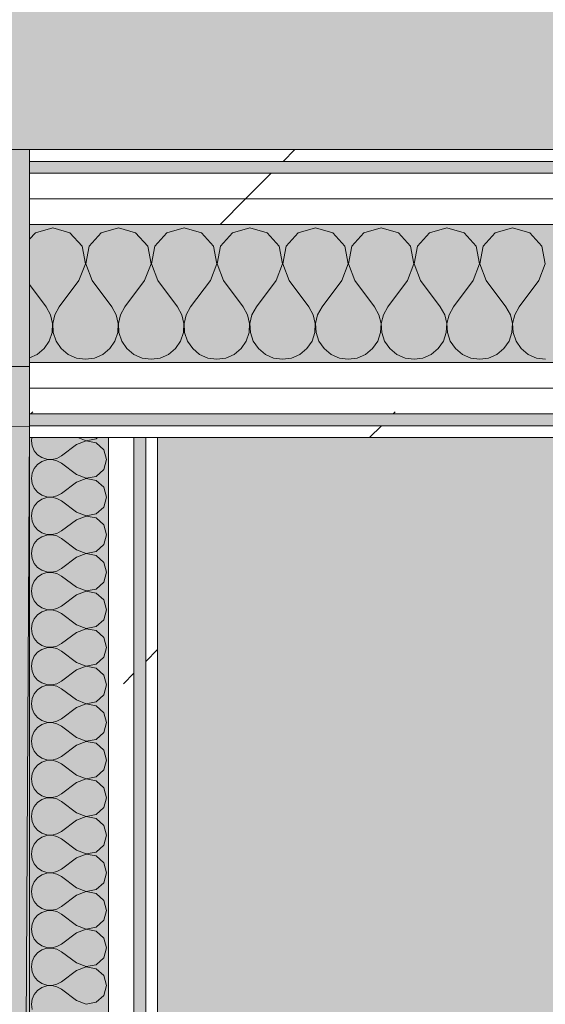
# Model space of a CAD drawing. Header units: millimetres. Extents: x -40968 to 13979, y -19284 to 4746.
# Tile 55 of 113: x -23033 to -22767, y 1676 to 2175. Entities that reach past the tile are written whole.
import ezdxf

# ---------------------------------------------------------------- set-up
doc = ezdxf.new("R2010")
doc.units = ezdxf.units.MM
doc.header["$MEASUREMENT"] = 0
doc.linetypes.add('Wipeout_Contour', pattern=[1000, 0, -1000])
for name, color, linetype in [('12_FAÇ_Façana', 7, 'Continuous'), ('14_PAV_Paviment existent', 7, 'Continuous'), ('Nuevo_08_E_Envans secs', 7, 'Continuous'), ('Nuevo_14_PAV_Soft Light Grey 0554', 7, 'Continuous')]:
    doc.layers.add(name, color=color, linetype=linetype)
for name, color, linetype, lineweight, true_color in [('12_FAÇ_Façana_Pluma_Nº__176', 7, 'Continuous', 15, 0x93a0c6), ('14_PAV_Paviment existent_Pluma_Nº__197', 7, 'Continuous', 0, 0xffe68e), ('Nuevo_08_E_Envans secs_Pluma_Nº__102', 7, 'Continuous', 5, 0xcccccc), ('Nuevo_08_E_Envans secs_Pluma_Nº__171', 171, 'Continuous', 13, 0xaaaaff), ('Nuevo_08_E_Envans secs_Pluma_Nº__177', 7, 'Continuous', 15, 0xf7e046), ('Nuevo_14_PAV_Soft Light Grey 0554_Pluma_Nº__245', 7, 'Continuous', 13, 0xe8e8e8)]:
    doc.layers.add(name, color=color, linetype=linetype, lineweight=lineweight, true_color=true_color)
doc.layers.add('12_FAÇ_Façana_Pluma_Nº__7', color=7, linetype='Continuous', lineweight=5)
doc.layers.add('Nuevo_08_E_Envans secs_Pluma_Nº__1', color=7, linetype='Continuous', lineweight=5)
pattern_1 = [(45, (0, 0), (-183.8478, 183.8478), [195, -65]), (45, (7e-14, 183.85), (-183.8478, 183.8478), [195, -65])]

# ---------------------------------------------------------------- blocks, each defined once
blk = doc.blocks.new('Forjado_1_1', base_point=(-23046.79, -1194.06))
at = {"layer": 'Nuevo_14_PAV_Soft Light Grey 0554_Pluma_Nº__245', "linetype": 'Continuous', "lineweight": 0, "true_color": 0xe8e8e8}
h = blk.add_hatch(color=254, dxfattribs=at)
h.paths.add_polyline_path([(-23046.79, -1194.06), (-1631.11, -1193.63), (-1631.11, -6938.97), (-1556.11, -6938.97), (-1556.11, -7503.98), (-1616.26, -7503.98), (-1616.05, -11935.98), (-1564.89, -11935.98), (-1564.89, -12491.98), (-2024.11, -12491.98), (-2024.11, -12338.98), (-6997.39, -12338.98), (-6997.39, -12391.98), (-3637.68, -12391.98), (-3638.94, -13690.72), (-3644.87, -17130.96), (428.17, -17130.98), (428.89, -16788.98), (778.89, -16788.98), (778.35, -17142.97), (2622.91, -17145.82), (2623.01, -17079.79), (3389.91, -17080.98), (3389.61, -17276.98), (5489.84, -17280.21), (5489.84, -17141.49), (5763.89, -17141.49), (5763.89, -16738.98), (6378.89, -16738.98), (6378.89, -12488.98), (5778.89, -12488.98), (5779.74, -11938.87), (6782.11, -11938.85), (6782.11, -9207.42), (6082.11, -9207.42), (6016.11, -7504.98), (6016.11, -9073.42), (2073.42, -9073.42), (2073.42, -5267.32), (5998.89, -5267.32), (5998.89, -1708.98), (5884.89, -967.98), (7332.11, -967.98), (7332.11, 1999.55), (-28277.4, 1999.55), (-23028.39, 1969.01)])
h.paths.add_polyline_path([(492.89, -5267.32), (1951.42, -5267.32), (1951.42, -9073.42), (492.89, -9073.42)], flags=0)
at = {"layer": 'Nuevo_14_PAV_Soft Light Grey 0554_Pluma_Nº__245', "color": 254, "linetype": 'Continuous', "lineweight": 13, "true_color": 0xe8e8e8, "flags": 128}
blk.add_lwpolyline([(-1631.11, -1193.63), (-23046.79, -1194.06), (-23028.39, 1969.01), (-28277.4, 1999.55), (7332.11, 1999.55)], dxfattribs=at)
blk = doc.blocks.new('Forjado_3_1', base_point=(7332.11, 1999.55))
at = {"layer": '14_PAV_Paviment existent_Pluma_Nº__197', "linetype": 'Continuous', "lineweight": 0, "true_color": 0xffe68e}
blk.add_hatch(color=41, dxfattribs=at).paths.add_polyline_path([(7332.11, 1999.55), (7332.11, 3863.45), (-28267.53, 3863.45), (-28277.4, 1999.55)])
at = {"layer": '14_PAV_Paviment existent_Pluma_Nº__197', "color": 41, "linetype": 'Continuous', "lineweight": 0, "true_color": 0xffe68e, "flags": 128}
blk.add_lwpolyline([(7332.11, 1999.55), (-28277.4, 1999.55), (-28267.53, 3863.45), (7332.11, 3863.45)], close=True, dxfattribs=at)
blk = doc.blocks.new('Muro_60_1', base_point=(-23028.42, -1193.98))
at = {"layer": '12_FAÇ_Façana_Pluma_Nº__176', "linetype": 'Continuous', "lineweight": 0, "true_color": 0x495063}
for points in [[(-23028.42, 2109.55), (-23038.42, 2109.55), (-23038.42, 2099.55), (-23036.6, 2099.55)], [(-23036.6, 2099.55), (-23028.42, 2099.55), (-23028.42, 2109.55)], [(-23036.6, 2099.55), (-23038.42, 2097.33), (-23038.42, -1153.98), (-23028.42, -1153.98), (-23028.42, 2099.55)]]:
    blk.add_hatch(color=251, dxfattribs=at).paths.add_polyline_path(points)
at = {"layer": '12_FAÇ_Façana_Pluma_Nº__7', "color": 7, "linetype": 'Continuous', "lineweight": 5, "flags": 128}
for points in [[(-23028.42, 2109.55), (-23038.42, 2109.55)], [(-23028.42, -1153.98), (-23028.42, 2109.55)]]:
    blk.add_lwpolyline(points, dxfattribs=at)
blk = doc.blocks.new('*X233')
at = {"layer": 'Nuevo_08_E_Envans secs_Pluma_Nº__102', "color": 254, "linetype": 'Continuous', "lineweight": 5, "true_color": 0xcccccc}
for p, q in [((-23027.24, 1963.55), (-23027.47, 1961.9)), ((-23003.95, 1963.55), (-22999.75, 1961.94)), ((-22999.75, 1961.94), (-22994.63, 1962.91)), ((-22994.63, 1962.91), (-22993.93, 1963.55)), ((-23027.47, 1961.9), (-23027.1, 1959.3)), ((-23027.1, 1959.3), (-23026.04, 1956.9)), ((-23004.61, 1960), (-23012.23, 1954.29)), ((-22999.75, 1961.87), (-23004.61, 1960)), ((-22994.63, 1960.9), (-22999.75, 1961.87)), ((-22990.79, 1957.39), (-22994.63, 1960.9)), ((-22989.37, 1952.38), (-22990.79, 1957.39)), ((-23026.04, 1956.9), (-23024.37, 1954.87)), ((-23024.37, 1954.87), (-23022.2, 1953.39)), ((-23022.2, 1953.39), (-23019.71, 1952.55)), ((-23019.71, 1952.22), (-23022.2, 1951.38)), ((-23019.71, 1952.55), (-23017.09, 1952.42)), ((-23017.09, 1952.34), (-23019.71, 1952.22)), ((-23017.09, 1952.42), (-23014.53, 1953.01)), ((-23014.53, 1951.75), (-23017.09, 1952.34)), ((-23014.53, 1953.01), (-23012.23, 1954.29)), ((-22990.79, 1947.37), (-22989.37, 1952.38)), ((-23026.04, 1947.86), (-23027.1, 1945.46)), ((-23024.37, 1949.89), (-23026.04, 1947.86)), ((-23022.2, 1951.38), (-23024.37, 1949.89)), ((-23012.23, 1950.48), (-23014.53, 1951.75)), ((-23004.61, 1944.76), (-23012.23, 1950.48)), ((-22994.63, 1943.86), (-22990.79, 1947.37)), ((-23027.1, 1945.46), (-23027.47, 1942.86)), ((-23027.47, 1942.86), (-23027.1, 1940.25)), ((-23004.61, 1944.76), (-22999.75, 1942.9)), ((-22999.75, 1942.82), (-23004.61, 1940.95)), ((-22999.75, 1942.9), (-22994.63, 1943.86)), ((-22994.63, 1941.85), (-22999.75, 1942.82)), ((-23027.1, 1940.25), (-23026.04, 1937.85)), ((-23026.04, 1937.85), (-23024.37, 1935.83)), ((-23004.61, 1940.95), (-23012.23, 1935.24)), ((-22990.79, 1938.34), (-22994.63, 1941.85)), ((-22989.37, 1933.33), (-22990.79, 1938.34)), ((-23024.37, 1935.83), (-23022.2, 1934.34)), ((-23022.2, 1932.33), (-23024.37, 1930.84)), ((-23022.2, 1934.34), (-23019.71, 1933.5)), ((-23019.71, 1933.17), (-23022.2, 1932.33)), ((-23019.71, 1933.5), (-23017.09, 1933.37)), ((-23017.09, 1933.29), (-23019.71, 1933.17)), ((-23017.09, 1933.37), (-23014.53, 1933.97)), ((-23014.53, 1932.7), (-23017.09, 1933.29)), ((-23014.53, 1933.97), (-23012.23, 1935.24)), ((-23012.23, 1931.43), (-23014.53, 1932.7)), ((-22990.79, 1928.33), (-22989.37, 1933.33)), ((-23026.04, 1928.82), (-23027.1, 1926.41)), ((-23024.37, 1930.84), (-23026.04, 1928.82)), ((-23004.61, 1925.71), (-23012.23, 1931.43)), ((-22994.63, 1924.81), (-22990.79, 1928.33)), ((-23027.1, 1926.41), (-23027.47, 1923.81)), ((-23027.47, 1923.81), (-23027.1, 1921.21)), ((-23004.61, 1925.71), (-22999.75, 1923.85)), ((-22999.75, 1923.77), (-23004.61, 1921.9)), ((-22999.75, 1923.85), (-22994.63, 1924.81)), ((-22994.63, 1922.8), (-22999.75, 1923.77)), ((-22990.79, 1919.29), (-22994.63, 1922.8)), ((-23027.1, 1921.21), (-23026.04, 1918.8)), ((-23026.04, 1918.8), (-23024.37, 1916.78)), ((-23004.61, 1921.9), (-23012.23, 1916.19)), ((-22989.37, 1914.29), (-22990.79, 1919.29)), ((-23024.37, 1916.78), (-23022.2, 1915.29)), ((-23022.2, 1913.28), (-23024.37, 1911.79)), ((-23022.2, 1915.29), (-23019.71, 1914.45)), ((-23019.71, 1914.12), (-23022.2, 1913.28)), ((-23019.71, 1914.45), (-23017.09, 1914.32)), ((-23017.09, 1914.25), (-23019.71, 1914.12)), ((-23017.09, 1914.32), (-23014.53, 1914.92)), ((-23014.53, 1913.65), (-23017.09, 1914.25)), ((-23014.53, 1914.92), (-23012.23, 1916.19)), ((-23012.23, 1912.38), (-23014.53, 1913.65)), ((-23004.61, 1906.67), (-23012.23, 1912.38)), ((-22990.79, 1909.28), (-22989.37, 1914.29)), ((-23027.1, 1907.36), (-23027.47, 1904.76)), ((-23026.04, 1909.77), (-23027.1, 1907.36)), ((-23024.37, 1911.79), (-23026.04, 1909.77)), ((-22994.63, 1905.77), (-22990.79, 1909.28)), ((-23027.47, 1904.76), (-23027.1, 1902.16)), ((-23004.61, 1902.86), (-23012.23, 1897.14)), ((-23004.61, 1906.67), (-22999.75, 1904.8)), ((-22999.75, 1904.72), (-23004.61, 1902.86)), ((-22999.75, 1904.8), (-22994.63, 1905.77)), ((-22994.63, 1903.76), (-22999.75, 1904.72)), ((-22990.79, 1900.25), (-22994.63, 1903.76)), ((-23027.1, 1902.16), (-23026.04, 1899.75)), ((-23026.04, 1899.75), (-23024.37, 1897.73)), ((-23024.37, 1897.73), (-23022.2, 1896.24)), ((-22989.37, 1895.24), (-22990.79, 1900.25)), ((-23024.37, 1892.74), (-23026.04, 1890.72)), ((-23022.2, 1894.23), (-23024.37, 1892.74)), ((-23022.2, 1896.24), (-23019.71, 1895.4)), ((-23019.71, 1895.07), (-23022.2, 1894.23)), ((-23019.71, 1895.4), (-23017.09, 1895.28)), ((-23017.09, 1895.2), (-23019.71, 1895.07)), ((-23017.09, 1895.28), (-23014.53, 1895.87)), ((-23014.53, 1894.6), (-23017.09, 1895.2)), ((-23014.53, 1895.87), (-23012.23, 1897.14)), ((-23012.23, 1893.33), (-23014.53, 1894.6)), ((-23004.61, 1887.62), (-23012.23, 1893.33)), ((-22990.79, 1890.23), (-22989.37, 1895.24)), ((-23027.1, 1888.32), (-23027.47, 1885.71)), ((-23026.04, 1890.72), (-23027.1, 1888.32)), ((-23004.61, 1887.62), (-22999.75, 1885.75)), ((-22994.63, 1886.72), (-22990.79, 1890.23)), ((-23027.47, 1885.71), (-23027.1, 1883.11)), ((-23027.1, 1883.11), (-23026.04, 1880.71)), ((-23004.61, 1883.81), (-23012.23, 1878.1)), ((-22999.75, 1885.68), (-23004.61, 1883.81)), ((-22999.75, 1885.75), (-22994.63, 1886.72)), ((-22994.63, 1884.71), (-22999.75, 1885.68)), ((-22990.79, 1881.2), (-22994.63, 1884.71)), ((-23026.04, 1880.71), (-23024.37, 1878.68)), ((-23024.37, 1878.68), (-23022.2, 1877.2)), ((-23014.53, 1876.82), (-23012.23, 1878.1)), ((-22989.37, 1876.19), (-22990.79, 1881.2)), ((-23024.37, 1873.7), (-23026.04, 1871.67)), ((-23022.2, 1875.19), (-23024.37, 1873.7)), ((-23022.2, 1877.2), (-23019.71, 1876.36)), ((-23019.71, 1876.02), (-23022.2, 1875.19)), ((-23019.71, 1876.36), (-23017.09, 1876.23)), ((-23017.09, 1876.15), (-23019.71, 1876.02)), ((-23017.09, 1876.23), (-23014.53, 1876.82)), ((-23014.53, 1875.56), (-23017.09, 1876.15)), ((-23012.23, 1874.29), (-23014.53, 1875.56)), ((-23004.61, 1868.57), (-23012.23, 1874.29)), ((-22990.79, 1871.18), (-22989.37, 1876.19)), ((-23027.1, 1869.27), (-23027.47, 1866.67)), ((-23026.04, 1871.67), (-23027.1, 1869.27)), ((-23004.61, 1868.57), (-22999.75, 1866.71)), ((-22999.75, 1866.71), (-22994.63, 1867.67)), ((-22994.63, 1867.67), (-22990.79, 1871.18)), ((-23027.47, 1866.67), (-23027.1, 1864.06)), ((-23027.1, 1864.06), (-23026.04, 1861.66)), ((-23004.61, 1864.76), (-23012.23, 1859.05)), ((-22999.75, 1866.63), (-23004.61, 1864.76)), ((-22994.63, 1865.66), (-22999.75, 1866.63)), ((-22990.79, 1862.15), (-22994.63, 1865.66)), ((-23026.04, 1861.66), (-23024.37, 1859.64)), ((-23024.37, 1859.64), (-23022.2, 1858.15)), ((-23022.2, 1858.15), (-23019.71, 1857.31)), ((-23019.71, 1857.31), (-23017.09, 1857.18)), ((-23017.09, 1857.18), (-23014.53, 1857.78)), ((-23014.53, 1857.78), (-23012.23, 1859.05)), ((-22989.37, 1857.14), (-22990.79, 1862.15)), ((-23026.04, 1852.63), (-23027.1, 1850.22)), ((-23024.37, 1854.65), (-23026.04, 1852.63)), ((-23022.2, 1856.14), (-23024.37, 1854.65)), ((-23019.71, 1856.98), (-23022.2, 1856.14)), ((-23017.09, 1857.1), (-23019.71, 1856.98)), ((-23014.53, 1856.51), (-23017.09, 1857.1)), ((-23012.23, 1855.24), (-23014.53, 1856.51)), ((-23004.61, 1849.52), (-23012.23, 1855.24)), ((-22990.79, 1852.14), (-22989.37, 1857.14)), ((-23027.1, 1850.22), (-23027.47, 1847.62)), ((-23027.47, 1847.62), (-23027.1, 1845.02)), ((-23004.61, 1849.52), (-22999.75, 1847.66)), ((-22999.75, 1847.58), (-23004.61, 1845.71)), ((-22999.75, 1847.66), (-22994.63, 1848.62)), ((-22994.63, 1846.61), (-22999.75, 1847.58)), ((-22994.63, 1848.62), (-22990.79, 1852.14)), ((-23027.1, 1845.02), (-23026.04, 1842.61)), ((-23026.04, 1842.61), (-23024.37, 1840.59)), ((-23004.61, 1845.71), (-23012.23, 1840)), ((-22990.79, 1843.1), (-22994.63, 1846.61)), ((-22989.37, 1838.1), (-22990.79, 1843.1)), ((-23024.37, 1840.59), (-23022.2, 1839.1)), ((-23022.2, 1839.1), (-23019.71, 1838.26)), ((-23019.71, 1837.93), (-23022.2, 1837.09)), ((-23019.71, 1838.26), (-23017.09, 1838.13)), ((-23017.09, 1838.06), (-23019.71, 1837.93)), ((-23017.09, 1838.13), (-23014.53, 1838.73)), ((-23014.53, 1837.46), (-23017.09, 1838.06)), ((-23014.53, 1838.73), (-23012.23, 1840)), ((-23012.23, 1836.19), (-23014.53, 1837.46)), ((-22990.79, 1833.09), (-22989.37, 1838.1)), ((-23026.04, 1833.58), (-23027.1, 1831.17)), ((-23024.37, 1835.6), (-23026.04, 1833.58)), ((-23022.2, 1837.09), (-23024.37, 1835.6)), ((-23004.61, 1830.48), (-23012.23, 1836.19)), ((-22994.63, 1829.58), (-22990.79, 1833.09)), ((-23027.1, 1831.17), (-23027.47, 1828.57)), ((-23027.47, 1828.57), (-23027.1, 1825.97)), ((-23004.61, 1830.48), (-22999.75, 1828.61)), ((-22999.75, 1828.53), (-23004.61, 1826.67)), ((-22999.75, 1828.61), (-22994.63, 1829.58)), ((-22994.63, 1827.57), (-22999.75, 1828.53)), ((-22990.79, 1824.05), (-22994.63, 1827.57)), ((-23027.1, 1825.97), (-23026.04, 1823.56)), ((-23026.04, 1823.56), (-23024.37, 1821.54)), ((-23004.61, 1826.67), (-23012.23, 1820.95)), ((-22989.37, 1819.05), (-22990.79, 1824.05)), ((-23024.37, 1821.54), (-23022.2, 1820.05)), ((-23022.2, 1818.04), (-23024.37, 1816.55)), ((-23022.2, 1820.05), (-23019.71, 1819.21)), ((-23019.71, 1818.88), (-23022.2, 1818.04)), ((-23019.71, 1819.21), (-23017.09, 1819.09)), ((-23017.09, 1819.01), (-23019.71, 1818.88)), ((-23017.09, 1819.09), (-23014.53, 1819.68)), ((-23014.53, 1818.41), (-23017.09, 1819.01)), ((-23014.53, 1819.68), (-23012.23, 1820.95)), ((-23012.23, 1817.14), (-23014.53, 1818.41)), ((-22990.79, 1814.04), (-22989.37, 1819.05)), ((-23026.04, 1814.53), (-23027.1, 1812.13)), ((-23024.37, 1816.55), (-23026.04, 1814.53)), ((-23004.61, 1811.43), (-23012.23, 1817.14)), ((-22994.63, 1810.53), (-22990.79, 1814.04)), ((-23027.1, 1812.13), (-23027.47, 1809.52)), ((-23027.47, 1809.52), (-23027.1, 1806.92)), ((-23004.61, 1807.62), (-23012.23, 1801.9)), ((-23004.61, 1811.43), (-22999.75, 1809.56)), ((-22999.75, 1809.49), (-23004.61, 1807.62)), ((-22999.75, 1809.56), (-22994.63, 1810.53)), ((-22994.63, 1808.52), (-22999.75, 1809.49)), ((-22990.79, 1805.01), (-22994.63, 1808.52)), ((-23027.1, 1806.92), (-23026.04, 1804.52)), ((-23026.04, 1804.52), (-23024.37, 1802.49)), ((-23024.37, 1802.49), (-23022.2, 1801.01)), ((-22989.37, 1800), (-22990.79, 1805.01)), ((-23024.37, 1797.51), (-23026.04, 1795.48)), ((-23022.2, 1798.99), (-23024.37, 1797.51)), ((-23022.2, 1801.01), (-23019.71, 1800.17)), ((-23019.71, 1799.83), (-23022.2, 1798.99)), ((-23019.71, 1800.17), (-23017.09, 1800.04)), ((-23017.09, 1799.96), (-23019.71, 1799.83)), ((-23017.09, 1800.04), (-23014.53, 1800.63)), ((-23014.53, 1799.37), (-23017.09, 1799.96)), ((-23014.53, 1800.63), (-23012.23, 1801.9)), ((-23012.23, 1798.1), (-23014.53, 1799.37)), ((-23004.61, 1792.38), (-23012.23, 1798.1)), ((-22990.79, 1794.99), (-22989.37, 1800)), ((-23027.1, 1793.08), (-23027.47, 1790.48)), ((-23026.04, 1795.48), (-23027.1, 1793.08)), ((-23004.61, 1792.38), (-22999.75, 1790.51)), ((-22994.63, 1791.48), (-22990.79, 1794.99)), ((-23027.47, 1790.48), (-23027.1, 1787.87)), ((-23027.1, 1787.87), (-23026.04, 1785.47)), ((-23004.61, 1788.57), (-23012.23, 1782.86)), ((-22999.75, 1790.44), (-23004.61, 1788.57)), ((-22999.75, 1790.51), (-22994.63, 1791.48)), ((-22994.63, 1789.47), (-22999.75, 1790.44)), ((-22990.79, 1785.96), (-22994.63, 1789.47)), ((-23026.04, 1785.47), (-23024.37, 1783.45)), ((-23024.37, 1783.45), (-23022.2, 1781.96)), ((-23014.53, 1781.59), (-23012.23, 1782.86)), ((-22989.37, 1780.95), (-22990.79, 1785.96)), ((-23024.37, 1778.46), (-23026.04, 1776.44)), ((-23022.2, 1779.95), (-23024.37, 1778.46)), ((-23022.2, 1781.96), (-23019.71, 1781.12)), ((-23019.71, 1780.79), (-23022.2, 1779.95)), ((-23019.71, 1781.12), (-23017.09, 1780.99)), ((-23017.09, 1780.91), (-23019.71, 1780.79)), ((-23017.09, 1780.99), (-23014.53, 1781.59)), ((-23014.53, 1780.32), (-23017.09, 1780.91)), ((-23012.23, 1779.05), (-23014.53, 1780.32)), ((-23004.61, 1773.33), (-23012.23, 1779.05)), ((-22990.79, 1775.95), (-22989.37, 1780.95)), ((-23027.1, 1774.03), (-23027.47, 1771.43)), ((-23026.04, 1776.44), (-23027.1, 1774.03)), ((-23004.61, 1773.33), (-22999.75, 1771.47)), ((-22999.75, 1771.47), (-22994.63, 1772.43)), ((-22994.63, 1772.43), (-22990.79, 1775.95)), ((-23027.47, 1771.43), (-23027.1, 1768.83)), ((-23027.1, 1768.83), (-23026.04, 1766.42)), ((-23004.61, 1769.52), (-23012.23, 1763.81)), ((-22999.75, 1771.39), (-23004.61, 1769.52)), ((-22994.63, 1770.42), (-22999.75, 1771.39)), ((-22990.79, 1766.91), (-22994.63, 1770.42)), ((-23026.04, 1766.42), (-23024.37, 1764.4)), ((-23024.37, 1764.4), (-23022.2, 1762.91)), ((-23022.2, 1762.91), (-23019.71, 1762.07)), ((-23017.09, 1761.94), (-23014.53, 1762.54)), ((-23014.53, 1762.54), (-23012.23, 1763.81)), ((-22989.37, 1761.9), (-22990.79, 1766.91)), ((-23024.37, 1759.41), (-23026.04, 1757.39)), ((-23022.2, 1760.9), (-23024.37, 1759.41)), ((-23019.71, 1761.74), (-23022.2, 1760.9)), ((-23019.71, 1762.07), (-23017.09, 1761.94)), ((-23017.09, 1761.87), (-23019.71, 1761.74)), ((-23014.53, 1761.27), (-23017.09, 1761.87)), ((-23012.23, 1760), (-23014.53, 1761.27)), ((-23004.61, 1754.29), (-23012.23, 1760)), ((-22990.79, 1756.9), (-22989.37, 1761.9)), ((-23027.1, 1754.98), (-23027.47, 1752.38)), ((-23026.04, 1757.39), (-23027.1, 1754.98)), ((-23004.61, 1754.29), (-22999.75, 1752.42)), ((-22999.75, 1752.42), (-22994.63, 1753.39)), ((-22994.63, 1753.39), (-22990.79, 1756.9)), ((-23027.47, 1752.38), (-23027.1, 1749.78)), ((-23027.1, 1749.78), (-23026.04, 1747.37)), ((-23004.61, 1750.48), (-23012.23, 1744.76)), ((-22999.75, 1752.34), (-23004.61, 1750.48)), ((-22994.63, 1751.38), (-22999.75, 1752.34)), ((-22990.79, 1747.86), (-22994.63, 1751.38)), ((-22989.37, 1742.86), (-22990.79, 1747.86)), ((-23026.04, 1747.37), (-23024.37, 1745.35)), ((-23024.37, 1745.35), (-23022.2, 1743.86)), ((-23022.2, 1743.86), (-23019.71, 1743.02)), ((-23019.71, 1742.69), (-23022.2, 1741.85)), ((-23019.71, 1743.02), (-23017.09, 1742.9)), ((-23017.09, 1742.82), (-23019.71, 1742.69)), ((-23017.09, 1742.9), (-23014.53, 1743.49)), ((-23014.53, 1742.22), (-23017.09, 1742.82)), ((-23014.53, 1743.49), (-23012.23, 1744.76)), ((-22990.79, 1737.85), (-22989.37, 1742.86)), ((-23026.04, 1738.34), (-23027.1, 1735.94)), ((-23024.37, 1740.36), (-23026.04, 1738.34)), ((-23022.2, 1741.85), (-23024.37, 1740.36)), ((-23012.23, 1740.95), (-23014.53, 1742.22)), ((-23004.61, 1735.24), (-23012.23, 1740.95)), ((-22994.63, 1734.34), (-22990.79, 1737.85)), ((-23027.1, 1735.94), (-23027.47, 1733.33)), ((-23027.47, 1733.33), (-23027.1, 1730.73)), ((-23004.61, 1735.24), (-22999.75, 1733.37)), ((-22999.75, 1733.29), (-23004.61, 1731.43)), ((-22999.75, 1733.37), (-22994.63, 1734.34)), ((-22994.63, 1732.33), (-22999.75, 1733.29)), ((-23027.1, 1730.73), (-23026.04, 1728.33)), ((-23026.04, 1728.33), (-23024.37, 1726.3)), ((-23004.61, 1731.43), (-23012.23, 1725.71)), ((-22990.79, 1728.82), (-22994.63, 1732.33)), ((-22989.37, 1723.81), (-22990.79, 1728.82)), ((-23024.37, 1726.3), (-23022.2, 1724.81)), ((-23022.2, 1722.8), (-23024.37, 1721.32)), ((-23022.2, 1724.81), (-23019.71, 1723.98)), ((-23019.71, 1723.64), (-23022.2, 1722.8)), ((-23019.71, 1723.98), (-23017.09, 1723.85)), ((-23017.09, 1723.77), (-23019.71, 1723.64)), ((-23017.09, 1723.85), (-23014.53, 1724.44)), ((-23014.53, 1723.18), (-23017.09, 1723.77)), ((-23014.53, 1724.44), (-23012.23, 1725.71)), ((-23012.23, 1721.9), (-23014.53, 1723.18)), ((-22990.79, 1718.8), (-22989.37, 1723.81)), ((-23026.04, 1719.29), (-23027.1, 1716.89)), ((-23024.37, 1721.32), (-23026.04, 1719.29)), ((-23004.61, 1716.19), (-23012.23, 1721.9)), ((-22994.63, 1715.29), (-22990.79, 1718.8)), ((-23027.1, 1716.89), (-23027.47, 1714.29)), ((-23027.47, 1714.29), (-23027.1, 1711.68)), ((-23004.61, 1716.19), (-22999.75, 1714.32)), ((-22999.75, 1714.25), (-23004.61, 1712.38)), ((-22999.75, 1714.32), (-22994.63, 1715.29)), ((-22994.63, 1713.28), (-22999.75, 1714.25)), ((-22990.79, 1709.77), (-22994.63, 1713.28)), ((-23027.1, 1711.68), (-23026.04, 1709.28)), ((-23026.04, 1709.28), (-23024.37, 1707.26)), ((-23004.61, 1712.38), (-23012.23, 1706.67)), ((-22989.37, 1704.76), (-22990.79, 1709.77)), ((-23024.37, 1707.26), (-23022.2, 1705.77)), ((-23022.2, 1703.76), (-23024.37, 1702.27)), ((-23022.2, 1705.77), (-23019.71, 1704.93)), ((-23019.71, 1704.6), (-23022.2, 1703.76)), ((-23019.71, 1704.93), (-23017.09, 1704.8)), ((-23017.09, 1704.72), (-23019.71, 1704.6)), ((-23017.09, 1704.8), (-23014.53, 1705.4)), ((-23014.53, 1704.13), (-23017.09, 1704.72)), ((-23014.53, 1705.4), (-23012.23, 1706.67)), ((-23012.23, 1702.86), (-23014.53, 1704.13)), ((-23004.61, 1697.14), (-23012.23, 1702.86)), ((-22990.79, 1699.75), (-22989.37, 1704.76)), ((-23027.1, 1697.84), (-23027.47, 1695.24)), ((-23026.04, 1700.25), (-23027.1, 1697.84)), ((-23024.37, 1702.27), (-23026.04, 1700.25)), ((-22994.63, 1696.24), (-22990.79, 1699.75)), ((-23027.47, 1695.24), (-23027.1, 1692.64)), ((-23027.1, 1692.64), (-23026.04, 1690.23)), ((-23004.61, 1693.33), (-23012.23, 1687.62)), ((-23004.61, 1697.14), (-22999.75, 1695.28)), ((-22999.75, 1695.2), (-23004.61, 1693.33)), ((-22999.75, 1695.28), (-22994.63, 1696.24)), ((-22994.63, 1694.23), (-22999.75, 1695.2)), ((-22990.79, 1690.72), (-22994.63, 1694.23)), ((-23026.04, 1690.23), (-23024.37, 1688.21)), ((-23024.37, 1688.21), (-23022.2, 1686.72)), ((-23014.53, 1686.35), (-23012.23, 1687.62)), ((-22989.37, 1685.71), (-22990.79, 1690.72)), ((-23024.37, 1683.22), (-23026.04, 1681.2)), ((-23022.2, 1684.71), (-23024.37, 1683.22)), ((-23022.2, 1686.72), (-23019.71, 1685.88)), ((-23019.71, 1685.55), (-23022.2, 1684.71)), ((-23019.71, 1685.88), (-23017.09, 1685.75)), ((-23017.09, 1685.68), (-23019.71, 1685.55)), ((-23017.09, 1685.75), (-23014.53, 1686.35)), ((-23014.53, 1685.08), (-23017.09, 1685.68)), ((-23012.23, 1683.81), (-23014.53, 1685.08)), ((-23004.61, 1678.1), (-23012.23, 1683.81)), ((-22990.79, 1680.71), (-22989.37, 1685.71)), ((-23027.1, 1678.79), (-23027.47, 1676.19)), ((-23026.04, 1681.2), (-23027.1, 1678.79)), ((-23004.61, 1678.1), (-22999.75, 1676.23)), ((-22994.63, 1677.2), (-22990.79, 1680.71)), ((-23027.47, 1676.19), (-23027.1, 1673.59)), ((-22999.75, 1676.23), (-22994.63, 1677.2))]:
    blk.add_line(p, q, dxfattribs=at)
blk = doc.blocks.new('Muro_89_1', base_point=(-23028.42, -1193.98))
at = {"layer": 'Nuevo_08_E_Envans secs_Pluma_Nº__1', "color": 7, "linetype": 'Continuous', "lineweight": 5, "flags": 128}
blk.add_lwpolyline([(-23028.42, 1963.55), (-23028.42, -1128.98)], dxfattribs=at)
at = {"color": 254, "linetype": 'Wipeout_Contour', "lineweight": 0, "ltscale": 92150.5604}
blk.add_wipeout([(-22975.42, -1128.98), (-22975.42, 1963.55), (-22988.42, 1963.55), (-22988.42, -1128.98)], dxfattribs=at).dxf.layer = 'Nuevo_08_E_Envans secs'
at = {"color": 254, "linetype": 'Wipeout_Contour', "lineweight": 0, "ltscale": 92088.710354}
blk.add_wipeout([(-22963.42, -1128.98), (-22963.42, 1963.55), (-22969.42, 1963.55), (-22969.42, -1128.98)], dxfattribs=at).dxf.layer = 'Nuevo_08_E_Envans secs'
at = {"layer": 'Nuevo_08_E_Envans secs_Pluma_Nº__171', "linetype": 'Continuous', "lineweight": 13, "true_color": 0xaaaaff}
h = blk.add_hatch(dxfattribs=at)
h.set_pattern_fill('Panellat_HPL_0001', color=161, style=0, pattern_type=2)
h.set_pattern_definition(pattern_1)
h.paths.add_polyline_path([(-22963.42, -1128.98), (-22963.42, 1963.55), (-22969.42, 1963.55), (-22969.42, -1128.98)])
at = {"layer": 'Nuevo_08_E_Envans secs_Pluma_Nº__177', "linetype": 'Continuous', "lineweight": 15, "true_color": 0xf7e046}
h = blk.add_hatch(dxfattribs=at)
h.set_pattern_fill('Panellat_HPL_0001', color=53, style=0, pattern_type=2)
h.set_pattern_definition(pattern_1)
h.paths.add_polyline_path([(-22975.42, -1128.98), (-22975.42, 1963.55), (-22988.42, 1963.55), (-22988.42, -1128.98)])
at = {"layer": 'Nuevo_08_E_Envans secs_Pluma_Nº__1', "color": 7, "linetype": 'Continuous', "lineweight": 5}
for p, q in [((-22988.42, -1128.98), (-22988.42, 1963.55)), ((-22975.42, -1128.98), (-22975.42, 1963.55)), ((-22969.42, -1128.98), (-22969.42, 1963.55))]:
    blk.add_line(p, q, dxfattribs=at)
at = {"layer": 'Nuevo_08_E_Envans secs_Pluma_Nº__1', "color": 7, "linetype": 'Continuous', "lineweight": 5, "flags": 128}
for points in [[(-22988.42, 1963.55), (-23028.42, 1963.55)], [(-22975.42, 1963.55), (-22988.42, 1963.55)], [(-22969.42, 1963.55), (-22975.42, 1963.55)], [(-22963.42, 1963.55), (-22969.42, 1963.55)], [(-22963.42, -1128.98), (-22963.42, 1963.55)]]:
    blk.add_lwpolyline(points, dxfattribs=at)
at = {"layer": 'Nuevo_08_E_Envans secs', "color": 7, "lineweight": 20}
blk.add_blockref('*X233', (0, 0), dxfattribs=at)
blk = doc.blocks.new('*X390')
at = {"layer": 'Nuevo_08_E_Envans secs_Pluma_Nº__102', "color": 254, "linetype": 'Continuous', "lineweight": 5, "true_color": 0xcccccc}
for p, q in [((-23025.43, 2067.4), (-23028.42, 2064.13)), ((-23016.67, 2069.89), (-23025.43, 2067.4)), ((-23007.9, 2067.4), (-23016.67, 2069.89)), ((-23001.76, 2060.68), (-23007.9, 2067.4)), ((-22992.1, 2067.4), (-22998.24, 2060.68)), ((-22983.33, 2069.89), (-22992.1, 2067.4)), ((-22974.57, 2067.4), (-22983.33, 2069.89)), ((-22968.43, 2060.68), (-22974.57, 2067.4)), ((-22958.76, 2067.4), (-22964.91, 2060.68)), ((-22950, 2069.89), (-22958.76, 2067.4)), ((-22941.24, 2067.4), (-22950, 2069.89)), ((-22935.09, 2060.68), (-22941.24, 2067.4)), ((-22925.43, 2067.4), (-22931.57, 2060.68)), ((-22916.67, 2069.89), (-22925.43, 2067.4)), ((-22907.9, 2067.4), (-22916.67, 2069.89)), ((-22901.76, 2060.68), (-22907.9, 2067.4)), ((-22892.1, 2067.4), (-22898.24, 2060.68)), ((-22883.33, 2069.89), (-22892.1, 2067.4)), ((-22874.57, 2067.4), (-22883.33, 2069.89)), ((-22868.43, 2060.68), (-22874.57, 2067.4)), ((-22858.76, 2067.4), (-22864.91, 2060.68)), ((-22850, 2069.89), (-22858.76, 2067.4)), ((-22841.24, 2067.4), (-22850, 2069.89)), ((-22835.09, 2060.68), (-22841.24, 2067.4)), ((-22825.43, 2067.4), (-22831.57, 2060.68)), ((-22816.67, 2069.89), (-22825.43, 2067.4)), ((-22807.9, 2067.4), (-22816.67, 2069.89)), ((-22801.76, 2060.68), (-22807.9, 2067.4)), ((-22792.1, 2067.4), (-22798.24, 2060.68)), ((-22783.33, 2069.89), (-22792.1, 2067.4)), ((-22774.57, 2067.4), (-22783.33, 2069.89)), ((-22768.43, 2060.68), (-22774.57, 2067.4)), ((-23000.07, 2051.72), (-23001.76, 2060.68)), ((-22998.24, 2060.68), (-22999.93, 2051.72)), ((-22966.73, 2051.72), (-22968.43, 2060.68)), ((-22964.91, 2060.68), (-22966.6, 2051.72)), ((-22933.4, 2051.72), (-22935.09, 2060.68)), ((-22931.57, 2060.68), (-22933.27, 2051.72)), ((-22900.07, 2051.72), (-22901.76, 2060.68)), ((-22898.24, 2060.68), (-22899.93, 2051.72)), ((-22866.73, 2051.72), (-22868.43, 2060.68)), ((-22864.91, 2060.68), (-22866.6, 2051.72)), ((-22833.4, 2051.72), (-22835.09, 2060.68)), ((-22831.57, 2060.68), (-22833.27, 2051.72)), ((-22800.07, 2051.72), (-22801.76, 2060.68)), ((-22798.24, 2060.68), (-22799.93, 2051.72)), ((-22766.73, 2051.72), (-22768.43, 2060.68)), ((-23003.33, 2043.22), (-23000.07, 2051.72)), ((-22999.93, 2051.72), (-22996.67, 2043.22)), ((-22970, 2043.22), (-22966.73, 2051.72)), ((-22966.6, 2051.72), (-22963.33, 2043.22)), ((-22936.67, 2043.22), (-22933.4, 2051.72)), ((-22933.27, 2051.72), (-22930, 2043.22)), ((-22903.33, 2043.22), (-22900.07, 2051.72)), ((-22899.93, 2051.72), (-22896.67, 2043.22)), ((-22870, 2043.22), (-22866.73, 2051.72)), ((-22866.6, 2051.72), (-22863.33, 2043.22)), ((-22836.67, 2043.22), (-22833.4, 2051.72)), ((-22833.27, 2051.72), (-22830, 2043.22)), ((-22803.33, 2043.22), (-22800.07, 2051.72)), ((-22799.93, 2051.72), (-22796.67, 2043.22)), ((-22770, 2043.22), (-22766.73, 2051.72)), ((-23003.33, 2043.22), (-23013.33, 2029.89)), ((-22996.67, 2043.22), (-22986.67, 2029.89)), ((-22970, 2043.22), (-22980, 2029.89)), ((-22963.33, 2043.22), (-22953.33, 2029.89)), ((-22936.67, 2043.22), (-22946.67, 2029.89)), ((-22930, 2043.22), (-22920, 2029.89)), ((-22903.33, 2043.22), (-22913.33, 2029.89)), ((-22896.67, 2043.22), (-22886.67, 2029.89)), ((-22870, 2043.22), (-22880, 2029.89)), ((-22863.33, 2043.22), (-22853.33, 2029.89)), ((-22836.67, 2043.22), (-22846.67, 2029.89)), ((-22830, 2043.22), (-22820, 2029.89)), ((-22803.33, 2043.22), (-22813.33, 2029.89)), ((-22796.67, 2043.22), (-22786.67, 2029.89)), ((-22770, 2043.22), (-22780, 2029.89)), ((-23028.42, 2041.11), (-23020, 2029.89)), ((-23017.77, 2025.86), (-23020, 2029.89)), ((-23013.33, 2029.89), (-23015.56, 2025.86)), ((-22984.44, 2025.86), (-22986.67, 2029.89)), ((-22980, 2029.89), (-22982.23, 2025.86)), ((-22951.11, 2025.86), (-22953.33, 2029.89)), ((-22946.67, 2029.89), (-22948.89, 2025.86)), ((-22917.77, 2025.86), (-22920, 2029.89)), ((-22913.33, 2029.89), (-22915.56, 2025.86)), ((-22884.44, 2025.86), (-22886.67, 2029.89)), ((-22880, 2029.89), (-22882.23, 2025.86)), ((-22851.11, 2025.86), (-22853.33, 2029.89)), ((-22846.67, 2029.89), (-22848.89, 2025.86)), ((-22817.77, 2025.86), (-22820, 2029.89)), ((-22813.33, 2029.89), (-22815.56, 2025.86)), ((-22784.44, 2025.86), (-22786.67, 2029.89)), ((-22780, 2029.89), (-22782.23, 2025.86)), ((-23016.73, 2021.38), (-23017.77, 2025.86)), ((-23015.56, 2025.86), (-23016.6, 2021.38)), ((-22983.4, 2021.38), (-22984.44, 2025.86)), ((-22982.23, 2025.86), (-22983.27, 2021.38)), ((-22950.07, 2021.38), (-22951.11, 2025.86)), ((-22948.89, 2025.86), (-22949.93, 2021.38)), ((-22916.73, 2021.38), (-22917.77, 2025.86)), ((-22915.56, 2025.86), (-22916.6, 2021.38)), ((-22883.4, 2021.38), (-22884.44, 2025.86)), ((-22882.23, 2025.86), (-22883.27, 2021.38)), ((-22850.07, 2021.38), (-22851.11, 2025.86)), ((-22848.89, 2025.86), (-22849.93, 2021.38)), ((-22816.73, 2021.38), (-22817.77, 2025.86)), ((-22815.56, 2025.86), (-22816.6, 2021.38)), ((-22783.4, 2021.38), (-22784.44, 2025.86)), ((-22782.23, 2025.86), (-22783.27, 2021.38)), ((-23016.96, 2016.79), (-23016.73, 2021.38)), ((-23016.6, 2021.38), (-23016.38, 2016.79)), ((-22983.62, 2016.79), (-22983.4, 2021.38)), ((-22983.27, 2021.38), (-22983.04, 2016.79)), ((-22950.29, 2016.79), (-22950.07, 2021.38)), ((-22949.93, 2021.38), (-22949.71, 2016.79)), ((-22916.96, 2016.79), (-22916.73, 2021.38)), ((-22916.6, 2021.38), (-22916.38, 2016.79)), ((-22883.62, 2016.79), (-22883.4, 2021.38)), ((-22883.27, 2021.38), (-22883.04, 2016.79)), ((-22850.29, 2016.79), (-22850.07, 2021.38)), ((-22849.93, 2021.38), (-22849.71, 2016.79)), ((-22816.96, 2016.79), (-22816.73, 2021.38)), ((-22816.6, 2021.38), (-22816.38, 2016.79)), ((-22783.62, 2016.79), (-22783.4, 2021.38)), ((-22783.27, 2021.38), (-22783.04, 2016.79)), ((-23021.03, 2008.64), (-23018.43, 2012.43)), ((-23018.43, 2012.43), (-23016.96, 2016.79)), ((-23016.38, 2016.79), (-23014.91, 2012.43)), ((-23014.91, 2012.43), (-23012.3, 2008.64)), ((-22987.7, 2008.64), (-22985.09, 2012.43)), ((-22985.09, 2012.43), (-22983.62, 2016.79)), ((-22983.04, 2016.79), (-22981.57, 2012.43)), ((-22981.57, 2012.43), (-22978.97, 2008.64)), ((-22954.36, 2008.64), (-22951.76, 2012.43)), ((-22951.76, 2012.43), (-22950.29, 2016.79)), ((-22949.71, 2016.79), (-22948.24, 2012.43)), ((-22948.24, 2012.43), (-22945.64, 2008.64)), ((-22921.03, 2008.64), (-22918.43, 2012.43)), ((-22918.43, 2012.43), (-22916.96, 2016.79)), ((-22916.38, 2016.79), (-22914.91, 2012.43)), ((-22914.91, 2012.43), (-22912.3, 2008.64)), ((-22887.7, 2008.64), (-22885.09, 2012.43)), ((-22885.09, 2012.43), (-22883.62, 2016.79)), ((-22883.04, 2016.79), (-22881.57, 2012.43)), ((-22881.57, 2012.43), (-22878.97, 2008.64)), ((-22854.36, 2008.64), (-22851.76, 2012.43)), ((-22851.76, 2012.43), (-22850.29, 2016.79)), ((-22849.71, 2016.79), (-22848.24, 2012.43)), ((-22848.24, 2012.43), (-22845.64, 2008.64)), ((-22821.03, 2008.64), (-22818.43, 2012.43)), ((-22818.43, 2012.43), (-22816.96, 2016.79)), ((-22816.38, 2016.79), (-22814.91, 2012.43)), ((-22814.91, 2012.43), (-22812.3, 2008.64)), ((-22787.7, 2008.64), (-22785.09, 2012.43)), ((-22785.09, 2012.43), (-22783.62, 2016.79)), ((-22783.04, 2016.79), (-22781.57, 2012.43)), ((-22781.57, 2012.43), (-22778.97, 2008.64)), ((-23024.57, 2005.71), (-23021.03, 2008.64)), ((-23012.3, 2008.64), (-23008.76, 2005.71)), ((-22991.24, 2005.71), (-22987.7, 2008.64)), ((-22978.97, 2008.64), (-22975.43, 2005.71)), ((-22957.9, 2005.71), (-22954.36, 2008.64)), ((-22945.64, 2008.64), (-22942.1, 2005.71)), ((-22924.57, 2005.71), (-22921.03, 2008.64)), ((-22912.3, 2008.64), (-22908.76, 2005.71)), ((-22891.24, 2005.71), (-22887.7, 2008.64)), ((-22878.97, 2008.64), (-22875.43, 2005.71)), ((-22857.9, 2005.71), (-22854.36, 2008.64)), ((-22845.64, 2008.64), (-22842.1, 2005.71)), ((-22824.57, 2005.71), (-22821.03, 2008.64)), ((-22812.3, 2008.64), (-22808.76, 2005.71)), ((-22791.24, 2005.71), (-22787.7, 2008.64)), ((-22778.97, 2008.64), (-22775.43, 2005.71)), ((-23028.42, 2004.02), (-23024.57, 2005.71)), ((-23008.76, 2005.71), (-23004.55, 2003.86)), ((-23004.55, 2003.86), (-23000, 2003.22)), ((-23000, 2003.22), (-22995.45, 2003.86)), ((-22995.45, 2003.86), (-22991.24, 2005.71)), ((-22975.43, 2005.71), (-22971.22, 2003.86)), ((-22971.22, 2003.86), (-22966.67, 2003.22)), ((-22966.67, 2003.22), (-22962.11, 2003.86)), ((-22962.11, 2003.86), (-22957.9, 2005.71)), ((-22942.1, 2005.71), (-22937.89, 2003.86)), ((-22937.89, 2003.86), (-22933.33, 2003.22)), ((-22933.33, 2003.22), (-22928.78, 2003.86)), ((-22928.78, 2003.86), (-22924.57, 2005.71)), ((-22908.76, 2005.71), (-22904.55, 2003.86)), ((-22904.55, 2003.86), (-22900, 2003.22)), ((-22900, 2003.22), (-22895.45, 2003.86)), ((-22895.45, 2003.86), (-22891.24, 2005.71)), ((-22875.43, 2005.71), (-22871.22, 2003.86)), ((-22871.22, 2003.86), (-22866.67, 2003.22)), ((-22866.67, 2003.22), (-22862.11, 2003.86)), ((-22862.11, 2003.86), (-22857.9, 2005.71)), ((-22842.1, 2005.71), (-22837.89, 2003.86)), ((-22837.89, 2003.86), (-22833.33, 2003.22)), ((-22833.33, 2003.22), (-22828.78, 2003.86)), ((-22828.78, 2003.86), (-22824.57, 2005.71)), ((-22808.76, 2005.71), (-22804.55, 2003.86)), ((-22804.55, 2003.86), (-22800, 2003.22)), ((-22800, 2003.22), (-22795.45, 2003.86)), ((-22795.45, 2003.86), (-22791.24, 2005.71)), ((-22775.43, 2005.71), (-22771.22, 2003.86)), ((-22771.22, 2003.86), (-22766.67, 2003.22))]:
    blk.add_line(p, q, dxfattribs=at)
blk = doc.blocks.new('Muro_129_1', base_point=(-21987.06, 2109.55))
at = {"color": 254, "linetype": 'Wipeout_Contour', "lineweight": 0, "ltscale": 90424.633632}
blk.add_wipeout([(-21987.06, 2109.55), (-23028.42, 2109.55), (-23028.42, 2103.55), (-21987.06, 2103.55)], dxfattribs=at).dxf.layer = 'Nuevo_08_E_Envans secs'
at = {"color": 254, "linetype": 'Wipeout_Contour', "lineweight": 0, "ltscale": 90418.877121}
blk.add_wipeout([(-21987.06, 2097.55), (-23028.42, 2097.55), (-23028.42, 2084.55), (-21987.06, 2084.55)], dxfattribs=at).dxf.layer = 'Nuevo_08_E_Envans secs'
at = {"color": 254, "linetype": 'Wipeout_Contour', "lineweight": 0, "ltscale": 90374.143122}
blk.add_wipeout([(-21987.06, 1969.55), (-23028.42, 1969.55), (-23028.42, 1963.55), (-21987.06, 1963.55)], dxfattribs=at).dxf.layer = 'Nuevo_08_E_Envans secs'
at = {"layer": 'Nuevo_08_E_Envans secs_Pluma_Nº__171', "linetype": 'Continuous', "lineweight": 13, "true_color": 0xaaaaff}
h = blk.add_hatch(dxfattribs=at)
h.set_pattern_fill('Panellat_HPL_0001', color=161, style=0, pattern_type=2)
h.set_pattern_definition(pattern_1)
h.paths.add_polyline_path([(-21987.06, 2109.55), (-23028.42, 2109.55), (-23028.42, 2103.55), (-21987.06, 2103.55)])
h = blk.add_hatch(dxfattribs=at)
h.set_pattern_fill('Panellat_HPL_0001', color=161, style=0, pattern_type=2)
h.set_pattern_definition(pattern_1)
h.paths.add_polyline_path([(-21987.06, 1969.55), (-23028.42, 1969.55), (-23028.42, 1963.55), (-21987.06, 1963.55)])
at = {"layer": 'Nuevo_08_E_Envans secs_Pluma_Nº__177', "linetype": 'Continuous', "lineweight": 15, "true_color": 0xf7e046}
h = blk.add_hatch(dxfattribs=at)
h.set_pattern_fill('Panellat_HPL_0001', color=53, style=0, pattern_type=2)
h.set_pattern_definition(pattern_1)
h.paths.add_polyline_path([(-21987.06, 2097.55), (-23028.42, 2097.55), (-23028.42, 2084.55), (-21987.06, 2084.55)])
at = {"layer": 'Nuevo_08_E_Envans secs_Pluma_Nº__1', "color": 7, "linetype": 'Continuous', "lineweight": 5}
for p, q in [((-21987.06, 2103.55), (-23028.42, 2103.55)), ((-21987.06, 2097.55), (-23028.42, 2097.55)), ((-21987.06, 1969.55), (-23028.42, 1969.55))]:
    blk.add_line(p, q, dxfattribs=at)
at = {"layer": 'Nuevo_08_E_Envans secs_Pluma_Nº__1', "color": 7, "linetype": 'Continuous', "lineweight": 5, "flags": 128}
for points in [[(-21987.06, 2109.55), (-23028.42, 2109.55)], [(-23028.42, 2109.55), (-23028.42, 2103.55)], [(-23028.42, 2103.55), (-23028.42, 2097.55)], [(-23028.42, 1969.55), (-23028.42, 1963.55)], [(-23028.42, 1963.55), (-21987.06, 1963.55)]]:
    blk.add_lwpolyline(points, dxfattribs=at)
at = {"color": 254, "linetype": 'Wipeout_Contour', "lineweight": 0, "ltscale": 90414.079124}
blk.add_wipeout([(-21987.06, 2084.55), (-23028.42, 2084.55), (-23028.42, 2071.55), (-21987.06, 2071.55)], dxfattribs=at).dxf.layer = 'Nuevo_08_E_Envans secs'
at = {"layer": 'Nuevo_08_E_Envans secs_Pluma_Nº__177', "linetype": 'Continuous', "lineweight": 15, "true_color": 0xf7e046}
h = blk.add_hatch(dxfattribs=at)
h.set_pattern_fill('Panellat_HPL_0001', color=53, style=0, pattern_type=2)
h.set_pattern_definition(pattern_1)
h.paths.add_polyline_path([(-21987.06, 2084.55), (-23028.42, 2084.55), (-23028.42, 2071.55), (-21987.06, 2071.55)])
at = {"layer": 'Nuevo_08_E_Envans secs_Pluma_Nº__1', "color": 7, "linetype": 'Continuous', "lineweight": 5}
for p, q in [((-21987.06, 2084.55), (-23028.42, 2084.55)), ((-21987.06, 2071.55), (-23028.42, 2071.55))]:
    blk.add_line(p, q, dxfattribs=at)
at = {"layer": 'Nuevo_08_E_Envans secs_Pluma_Nº__1', "color": 7, "linetype": 'Continuous', "lineweight": 5, "flags": 128}
for points in [[(-23028.42, 2097.55), (-23028.42, 2084.55)], [(-23028.42, 2084.55), (-23028.42, 2071.55)]]:
    blk.add_lwpolyline(points, dxfattribs=at)
at = {"layer": 'Nuevo_08_E_Envans secs', "color": 7, "lineweight": 20}
blk.add_blockref('*X390', (0, 0), dxfattribs=at)
at = {"color": 254, "linetype": 'Wipeout_Contour', "lineweight": 0, "ltscale": 90384.145374}
blk.add_wipeout([(-21987.06, 2001.55), (-23028.42, 2001.55), (-23028.42, 1988.55), (-21987.06, 1988.55)], dxfattribs=at).dxf.layer = 'Nuevo_08_E_Envans secs'
at = {"layer": 'Nuevo_08_E_Envans secs_Pluma_Nº__177', "linetype": 'Continuous', "lineweight": 15, "true_color": 0xf7e046}
h = blk.add_hatch(dxfattribs=at)
h.set_pattern_fill('Panellat_HPL_0001', color=53, style=0, pattern_type=2)
h.set_pattern_definition(pattern_1)
h.paths.add_polyline_path([(-21987.06, 2001.55), (-23028.42, 2001.55), (-23028.42, 1988.55), (-21987.06, 1988.55)])
at = {"layer": 'Nuevo_08_E_Envans secs_Pluma_Nº__1', "color": 7, "linetype": 'Continuous', "lineweight": 5}
blk.add_line((-21987.06, 2001.55), (-23028.42, 2001.55), dxfattribs=at)
at = {"layer": 'Nuevo_08_E_Envans secs_Pluma_Nº__1', "color": 7, "linetype": 'Continuous', "lineweight": 5, "flags": 128}
blk.add_lwpolyline([(-23028.42, 2071.55), (-23028.42, 2001.55)], dxfattribs=at)
at = {"color": 254, "linetype": 'Wipeout_Contour', "lineweight": 0, "ltscale": 90379.566581}
blk.add_wipeout([(-21987.06, 1988.55), (-23028.42, 1988.55), (-23028.42, 1975.55), (-21987.06, 1975.55)], dxfattribs=at).dxf.layer = 'Nuevo_08_E_Envans secs'
at = {"layer": 'Nuevo_08_E_Envans secs_Pluma_Nº__177', "linetype": 'Continuous', "lineweight": 15, "true_color": 0xf7e046}
h = blk.add_hatch(dxfattribs=at)
h.set_pattern_fill('Panellat_HPL_0001', color=53, style=0, pattern_type=2)
h.set_pattern_definition(pattern_1)
h.paths.add_polyline_path([(-21987.06, 1988.55), (-23028.42, 1988.55), (-23028.42, 1975.55), (-21987.06, 1975.55)])
at = {"layer": 'Nuevo_08_E_Envans secs_Pluma_Nº__1', "color": 7, "linetype": 'Continuous', "lineweight": 5}
for p, q in [((-21987.06, 1988.55), (-23028.42, 1988.55)), ((-21987.06, 1975.55), (-23028.42, 1975.55))]:
    blk.add_line(p, q, dxfattribs=at)
at = {"layer": 'Nuevo_08_E_Envans secs_Pluma_Nº__1', "color": 7, "linetype": 'Continuous', "lineweight": 5, "flags": 128}
for points in [[(-23028.42, 2001.55), (-23028.42, 1988.55)], [(-23028.42, 1988.55), (-23028.42, 1975.55)], [(-23028.42, 1975.55), (-23028.42, 1969.55)]]:
    blk.add_lwpolyline(points, dxfattribs=at)

msp = doc.modelspace()

# ---------------------------------------------------------------- block references
at = {"layer": '12_FAÇ_Façana', "color": 7, "lineweight": 20}
msp.add_blockref('Muro_60_1', (-23028.42, -1193.98), dxfattribs=at)
at = {"layer": '14_PAV_Paviment existent', "color": 41, "linetype": 'Continuous', "lineweight": 0, "true_color": 0xffe68e}
msp.add_blockref('Forjado_3_1', (7332.11, 1999.55), dxfattribs=at)
at = {"layer": 'Nuevo_14_PAV_Soft Light Grey 0554', "color": 254, "linetype": 'Continuous', "lineweight": 13, "true_color": 0xe8e8e8}
msp.add_blockref('Forjado_1_1', (-23046.79, -1194.06), dxfattribs=at)

# ---------------------------------------------------------------- next in the draw order: block references
at = {"layer": 'Nuevo_08_E_Envans secs', "color": 7, "lineweight": 20}
msp.add_blockref('Muro_89_1', (-23028.42, -1193.98), dxfattribs=at)

# ---------------------------------------------------------------- next in the draw order: block references
msp.add_blockref('Muro_129_1', (-21987.06, 2109.55), dxfattribs=at)

doc.saveas('drawing.dxf')
